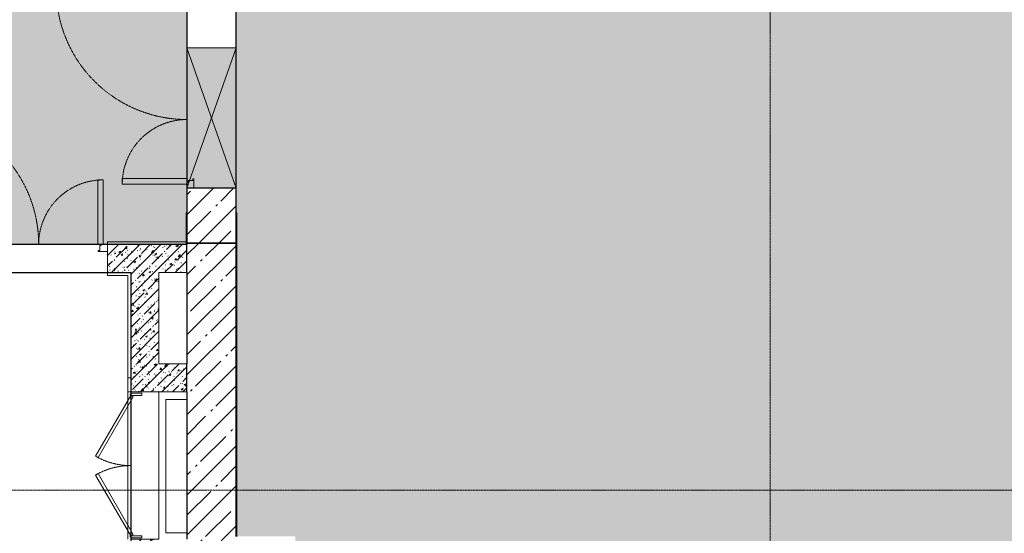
# Model space of a CAD drawing. Header units: millimetres. Extents: x 42571 to 146629, y -34435 to 73146.
# Tile 67 of 93: x 65452 to 72457, y -5922 to -2263. Entities that reach past the tile are written whole.
import ezdxf

# ---------------------------------------------------------------- set-up
doc = ezdxf.new("R2010")
doc.units = ezdxf.units.MM
doc.linetypes.add('-D1-02х01', pattern=[3, 2, -1])
doc.linetypes.add('-D1d1-15x02', pattern=[19, 15, -2, 0, -2])
doc.layers.get('Defpoints').update_dxf_attribs({"color": 31})
for name, color, linetype, lineweight in [('_0', 7, 'Continuous', 13), ('Opening Swing', 7, '-D1-02х01', 5), ('Panel', 7, 'Continuous', 5), ('Двери', 7, 'Continuous', 5), ('Окна', 7, 'Continuous', 5), ('Оси', 7, 'Continuous', 5), ('Основа _2_', 7, 'Continuous', 5), ('Отделка 2 _5_', 7, 'Continuous', 5), ('Перекрытия', 7, 'Continuous', 5), ('Стены', 7, 'Continuous', 5), ('Структура _1_', 7, 'Continuous', 5), ('Элементы узлов', 7, 'Continuous', 5)]:
    doc.layers.add(name, color=color, linetype=linetype, lineweight=lineweight)
pattern_1 = [(45, (-51337.11, -26686.75), (-142.5612, 142.5612), []), (45, (-51194.55, -26686.75), (-142.5612, 142.5612), [252.016, -50.403, 16.764, -33.639])]
pattern_2 = [(45, (-51337.11, -26686.75), (-75.43415, 75.43415), [106.68, -17.78, 3.556, -17.78]), (45, (-51337.11, -26611.36), (-75.43415, 75.43415), []), (50, (-51337.11, -26686.75), (127.52922, -11.15758), [13.335, -146.685]), (355, (-51337.11, -26686.75), (-24.66966, 133.74002), [10.668, -117.348]), (100.451, (-51326.49, -26687.68), (102.85973, 122.58178), [11.333, -124.663]), (46.184, (-51337.11, -26651.19), (189.75516, -29.43036), [20.002, -220.027]), (96.636, (-51321.3, -26653.64), (166.1822, 173.1996), [17, -186.995]), (351.184, (-51337.11, -26651.19), (166.18393, 173.19757), [16.002, -176.022]), (21, (-51319.33, -26660.08), (106.13027, -71.58603), [13.335, -146.685]), (326, (-51319.33, -26660.08), (43.26188, 128.93175), [10.668, -117.348]), (71.451, (-51310.49, -26666.04), (149.39198, 57.34505), [11.333, -124.663]), (37.5, (-51337.114, -26686.746), (2.162228, 59.188357), [3.353, -112.573, 3.353, -115.773, -117.793]), (37.5, (-51337.114, -26686.746), (2.162228, 59.188357), [-235.052, 3.353, -114.44]), (7.5, (-51337.114, -26686.746), (46.773857, 70.126152), [3.353, -64.567, 3.353, -109.906, -44.894]), (7.5, (-51337.114, -26686.746), (46.773857, 70.126152), [-181.178, 3.353, -41.542]), (327.5, (-51376.763, -26686.746), (94.913671, -4.010093), [3.353, -41.097, 3.353, -135.331, -184.023]), (327.5, (-51376.763, -26686.746), (94.913671, -4.010093), [-183.134, 3.353, -180.67]), (317.5, (-51394.54, -26686.75), (103.69057, 17.79882), [3.353, -54.432, 3.353, -88.748, -130.683]), (317.5, (-51394.54, -26686.75), (103.69057, 17.79882), [-149.885, 3.353, -127.33])]

# ---------------------------------------------------------------- blocks, each defined once
blk = doc.blocks.new('A_DOR_Door - Вн_1_Двойные_1450Wx2300_100__ EIW30-V3-50_AS_Plan_L01_Маркировочный - зависимый 4')
at = {"layer": 'Opening Swing'}
for centre, radius, start, end in [((-695, -175), 930, 270, 0), ((695, -175), 460, 180, 270)]:
    blk.add_arc(centre, radius, start, end, dxfattribs=at)
at = {"layer": 'Panel'}
for p, q in [((-725, -125), (-658, -125)), ((-725, -175), (-725, -125)), ((-725, -125), (-725, -175)), ((-658, -125), (-725, -125)), ((-670, -133), (-670, -167)), ((-658, -133), (-670, -133)), ((-670, -133), (-658, -133)), ((-670, -167), (-670, -133)), ((-658, -125), (-658, -133)), ((-658, -133), (-658, -125)), ((725, -125), (725, -175)), ((725, -175), (725, -125)), ((-680, -175), (-725, -175)), ((-725, -175), (-680, -175)), ((-695, -175), (-695, -1105)), ((-655, -175), (-695, -175)), ((-695, -175), (-695, -1105)), ((-680, -167), (-680, -175)), ((-670, -167), (-680, -167)), ((-680, -167), (-670, -167)), ((-680, -175), (-680, -167)), ((-655, -1105), (-655, -175)), ((655, -175), (695, -175)), ((655, -635), (655, -175)), ((725, -175), (680, -175)), ((725, -175), (680, -175)), ((695, -175), (695, -635)), ((695, -175), (695, -635)), ((695, -635), (655, -635)), ((-695, -1105), (-655, -1105))]:
    blk.add_line(p, q, dxfattribs=at)
at = {"layer": 'Panel', "color": 251, "true_color": 0x4c4c4c}
for p, q in [((658, -125), (725, -125)), ((658, -133), (658, -125)), ((658, -125), (658, -133)), ((725, -125), (658, -125)), ((670, -133), (658, -133)), ((658, -133), (670, -133)), ((670, -167), (670, -133)), ((670, -133), (670, -167)), ((680, -167), (670, -167)), ((680, -167), (670, -167)), ((680, -175), (680, -167)), ((680, -167), (680, -175))]:
    blk.add_line(p, q, dxfattribs=at)
blk = doc.blocks.new('A_DOR_Door - Вн_1_Двойные_1450Wx2300_100__ EIW30-18793711-50_AS_Plan_L01_Маркировочный - зависимый 4')
at = {"layer": 'Opening Swing'}
for centre, radius, start, end in [((-695, 100), 930, 360, 90), ((695, 100), 460, 90, 180)]:
    blk.add_arc(centre, radius, start, end, dxfattribs=at)
at = {"layer": 'Panel'}
for p, q in [((-695, 100), (-695, 1030)), ((-695, 1030), (-655, 1030)), ((-695, 100), (-695, 1030)), ((-655, 1030), (-655, 100)), ((655, 560), (655, 100)), ((695, 560), (655, 560)), ((695, 100), (695, 560)), ((695, 100), (695, 560)), ((-680, 100), (-725, 100)), ((-725, 100), (-725, 50)), ((-725, 50), (-725, 100)), ((-725, 100), (-680, 100)), ((-655, 100), (-695, 100)), ((-680, 92), (-680, 100)), ((-680, 100), (-680, 92)), ((-670, 92), (-680, 92)), ((-680, 92), (-670, 92)), ((-670, 58), (-670, 92)), ((-670, 92), (-670, 58)), ((655, 100), (695, 100)), ((680, 92), (670, 92)), ((670, 92), (670, 58)), ((670, 58), (670, 92)), ((680, 92), (670, 92)), ((725, 100), (680, 100)), ((680, 100), (680, 92)), ((725, 100), (680, 100)), ((680, 92), (680, 100)), ((725, 50), (725, 100)), ((725, 100), (725, 50)), ((-725, 50), (-658, 50)), ((-658, 50), (-725, 50)), ((-658, 58), (-670, 58)), ((-670, 58), (-658, 58)), ((-658, 50), (-658, 58)), ((-658, 58), (-658, 50)), ((670, 58), (658, 58)), ((658, 58), (658, 50)), ((658, 50), (658, 58)), ((658, 58), (670, 58)), ((658, 50), (725, 50)), ((725, 50), (658, 50))]:
    blk.add_line(p, q, dxfattribs=at)
blk = doc.blocks.new('A_MEQ_OpeningWall-Rectangular - ОВ_ВК-10676917-50_AS_Plan_L01_Маркировочный - зависимый 4')
at = {"layer": 'Элементы узлов', "true_color": 0x808080, "transparency": 33554585}
blk.add_hatch(color=8, dxfattribs=at).paths.add_polyline_path([(-375, -175), (625, -175), (625, 175), (-375, 175)])
at = {"layer": 'Окна'}
for p, q in [((-375, 175), (-375, -175)), ((625, 175), (625, -175))]:
    blk.add_line(p, q, dxfattribs=at)
at = {"layer": 'Элементы узлов'}
for p, q in [((625, 175), (-375, -175)), ((-375, 175), (625, -175)), ((625, 175), (-375, 175)), ((-375, 175), (-375, -175)), ((625, -175), (625, 175)), ((-375, -175), (625, -175))]:
    blk.add_line(p, q, dxfattribs=at)
blk = doc.blocks.new('A_MEQ_DoorWall - ЭО_СС-12316041-50_AS_Plan_L01_Маркировочный - зависимый 4')
at = {"layer": 'Opening Swing'}
for centre, start, end in [((-375, 100), 360, 30), ((625, 100), 150, 180)]:
    blk.add_arc(centre, 500, start, end, dxfattribs=at)
at = {"layer": 'Panel'}
for p, q in [((58, 350), (-375, 100)), ((-365, 82.7), (68, 332.7)), ((68, 332.7), (58, 350)), ((182, 332.7), (192, 350)), ((615, 82.7), (182, 332.7)), ((192, 350), (625, 100)), ((-375, 100), (-390, 100)), ((-390, 100), (-390, 20)), ((-375, 20), (-375, 100)), ((-375, 100), (-365, 82.7)), ((625, 100), (615, 82.7)), ((640, 100), (625, 100)), ((625, 100), (625, 20)), ((640, 20), (640, 100)), ((-390, 20), (-375, 20)), ((625, 20), (640, 20))]:
    blk.add_line(p, q, dxfattribs=at)
for centre in [(-380, 100), (630, 100)]:
    blk.add_arc(centre, 5, 0, 180, dxfattribs=at)
at = {"layer": 'Двери'}
for p, q in [((-400, 100), (-400, -100)), ((650, 100), (650, -100))]:
    blk.add_line(p, q, dxfattribs=at)
blk = doc.blocks.new('A$Cdea34fad')
at = {"layer": 'Стены'}
h = blk.add_hatch(dxfattribs=at)
h.set_pattern_fill('FP_7', color=256, style=0, pattern_type=2)
h.set_pattern_definition(pattern_1)
h.paths.add_polyline_path([(24071.6, 31601.4), (24421.6, 31601.4), (24421.6, 31991.6), (24071.6, 31991.6), (24071.6, 31816.6)])
h.paths.add_polyline_path([(24079.6, 33441.6), (24421.6, 33441.6), (24421.6, 33719.1), (24071.6, 33719.1), (24071.6, 33441.6)])
h = blk.add_hatch(dxfattribs=at)
h.set_pattern_fill('FP_7', color=256, style=0, pattern_type=2)
h.set_pattern_definition(pattern_1)
h.paths.add_polyline_path([(24071.6, 30046.4), (24421.6, 30046.4), (24421.6, 31601.4), (24071.6, 31601.4), (24071.6, 30541.6)])
h = blk.add_hatch(dxfattribs=at)
h.set_pattern_fill('FP_6', color=256, style=0, pattern_type=2)
h.set_pattern_definition(pattern_2)
h.paths.add_polyline_path([(23619.1, 31391.6), (24071.6, 31391.6), (24071.6, 31591.6), (23506.6, 31591.6), (23506.6, 31391.6)])
h.paths.add_polyline_path([(21895.9, 31391.6), (22056.6, 31391.6), (22056.6, 31591.6), (21671.6, 31591.6), (21671.6, 31391.6)])
h = blk.add_hatch(dxfattribs=at)
h.set_pattern_fill('FP_6', color=256, style=0, pattern_type=2)
h.set_pattern_definition(pattern_2)
h.paths.add_polyline_path([(23871.6, 29291.6), (23871.6, 29491.6), (23671.6, 29491.6), (23671.6, 29291.6)])
h.paths.add_polyline_path([(23671.6, 30541.6), (23871.6, 30541.6), (23871.6, 31391.6), (23671.6, 31391.6), (23671.6, 30641.6)])
h = blk.add_hatch(dxfattribs=at)
h.set_pattern_fill('FP_6', color=256, style=0, pattern_type=2)
h.set_pattern_definition(pattern_2)
h.paths.add_polyline_path([(23871.6, 30541.6), (24071.6, 30541.6), (24071.6, 30741.6), (23871.6, 30741.6)])
h = blk.add_hatch(dxfattribs=at)
h.set_pattern_fill('FP_7', color=256, style=0, pattern_type=2)
h.set_pattern_definition(pattern_1)
h.paths.add_polyline_path([(24421.6, 19441.6), (24421.6, 19966.6), (24071.6, 19966.6), (24071.6, 19441.6)])
h.paths.add_polyline_path([(24421.6, 21416.6), (24421.6, 21691.6), (24071.6, 21691.6), (24071.6, 21416.6), (24413.6, 21416.6)])
h.paths.add_polyline_path([(24421.6, 22391.6), (24421.6, 24661.6), (24071.6, 24661.6), (24071.6, 22391.6), (24307.3, 22391.6)])
h.paths.add_polyline_path([(24182.4, 25341.6), (24421.6, 25341.6), (24421.6, 30046.4), (24071.6, 30046.4), (24071.6, 25341.6), (24172.3, 25341.6)])
at = {"layer": 'Оси', "linetype": '-D1d1-15x02'}
for p, q in [((28221.6, 1921.3), (28221.6, 46787.7)), ((800, 29841.6), (35493.8, 29841.6))]:
    blk.add_line(p, q, dxfattribs=at)
at = {"layer": 'Основа _2_', "lineweight": 9}
for p, q in [((23506.6, 31591.6), (23506.6, 31391.6)), ((24071.6, 31591.6), (23506.6, 31591.6)), ((23506.6, 31591.6), (24071.6, 31591.6)), ((23506.6, 31391.6), (23651.6, 31391.6)), ((23651.6, 31391.6), (23506.6, 31391.6)), ((23651.6, 31391.6), (23671.6, 31391.6)), ((23671.6, 31391.6), (23671.6, 30641.6)), ((23671.6, 30641.6), (23671.6, 31391.6)), ((23871.6, 31391.6), (24071.6, 31391.6)), ((23871.6, 30741.6), (23871.6, 31391.6)), ((24071.6, 30741.6), (23871.6, 30741.6)), ((23671.6, 30641.6), (23671.6, 30541.6)), ((23671.6, 30541.6), (23671.6, 30641.6)), ((23671.6, 30541.6), (23871.6, 30541.6)), ((23871.6, 30541.6), (24071.6, 30541.6))]:
    blk.add_line(p, q, dxfattribs=at)
at = {"layer": 'Отделка 2 _5_'}
for p, q in [((24066.6, 31816.6), (24066.6, 31591.6)), ((24071.6, 31816.6), (24066.6, 31816.6)), ((24426.6, 31816.6), (24421.6, 31816.6)), ((24426.6, 29511.6), (24426.6, 31816.6)), ((24071.6, 31611.6), (23506.6, 31611.6)), ((23506.6, 31611.6), (23506.6, 31591.6)), ((24071.6, 31591.6), (24071.6, 31611.6)), ((24066.6, 31591.6), (24071.6, 31591.6)), ((23506.6, 31391.6), (23506.6, 31371.6)), ((23671.6, 31391.6), (23651.6, 31391.6)), ((23506.6, 31371.6), (23651.6, 31371.6)), ((23651.6, 31371.6), (23651.6, 30641.6)), ((23651.6, 30641.6), (23651.6, 30541.6)), ((23671.6, 30641.6), (23651.6, 30641.6)), ((23651.6, 30641.6), (23671.6, 30641.6)), ((23651.6, 30541.6), (23671.6, 30541.6))]:
    blk.add_line(p, q, dxfattribs=at)
at = {"layer": 'Перекрытия'}
for p, q in [((24071.6, 35041.6), (24071.6, 31591.6)), ((24071.6, 31591.6), (24071.6, 35041.6)), ((24421.6, 29511.6), (24421.6, 34641.6)), ((24421.6, 34641.6), (24421.6, 29511.6)), ((24071.6, 31591.6), (21371.6, 31591.6)), ((21371.6, 31591.6), (24071.6, 31591.6)), ((21671.6, 31391.6), (23671.6, 31391.6)), ((23671.6, 31391.6), (21671.6, 31391.6)), ((23671.6, 31391.6), (23671.6, 30526)), ((23671.6, 30526), (23671.6, 31391.6)), ((23671.6, 30476.6), (23671.6, 29556.6)), ((23671.6, 29556.6), (23671.6, 30476.6)), ((24071.6, 30486.6), (23921.6, 30486.6)), ((23921.6, 30486.6), (23921.6, 29536.6)), ((23921.6, 30486.6), (24071.6, 30486.6)), ((23921.6, 29536.6), (23921.6, 30486.6)), ((24071.6, 29536.6), (24071.6, 30486.6)), ((24071.6, 30486.6), (24071.6, 29536.6)), ((23921.6, 29536.6), (24071.6, 29536.6)), ((24071.6, 29536.6), (23921.6, 29536.6))]:
    blk.add_line(p, q, dxfattribs=at)
at = {"layer": 'Стены'}
for p, q in [((22056.6, 31591.6), (23506.6, 31591.6)), ((23506.6, 31391.6), (23506.6, 31591.6)), ((23506.6, 31391.6), (22056.6, 31391.6)), ((23651.6, 29491.6), (23651.6, 30541.6)), ((23651.6, 30541.6), (23671.6, 30541.6)), ((23871.6, 30541.6), (23671.6, 30541.6)), ((23871.6, 30541.6), (23871.6, 29491.6))]:
    blk.add_line(p, q, dxfattribs=at)
at = {"layer": 'Структура _1_', "lineweight": 25}
for p, q in [((24421.6, 31991.6), (24071.6, 31991.6)), ((24071.6, 31991.6), (24071.6, 31816.6)), ((24421.6, 31816.6), (24421.6, 31991.6)), ((24071.6, 31601.4), (24071.6, 31816.6)), ((24071.6, 31816.6), (24071.6, 31601.4)), ((24421.6, 31816.6), (24421.6, 31601.4)), ((24421.6, 31601.4), (24421.6, 31816.6)), ((24421.6, 31601.4), (24071.6, 31601.4)), ((24071.6, 31601.4), (24071.6, 31591.6)), ((24071.6, 31591.6), (24071.6, 31601.4)), ((24071.6, 31601.4), (24421.6, 31601.4)), ((24421.6, 30046.4), (24421.6, 31601.4)), ((24421.6, 31601.4), (24421.6, 30046.4)), ((24071.6, 31391.6), (24071.6, 31591.6)), ((24071.6, 31391.6), (24071.6, 30741.6)), ((24071.6, 30541.6), (24071.6, 30741.6)), ((24071.6, 30541.6), (24071.6, 30046.4)), ((24071.6, 30046.4), (24071.6, 29491.6)), ((24421.6, 29511.6), (24421.6, 30046.4)), ((24421.6, 30046.4), (24421.6, 29511.6))]:
    blk.add_line(p, q, dxfattribs=at)
at = {"layer": 'Двери', "color": 8, "true_color": 0x7f7f7f}
for name, p, rotation in [('A_DOR_Door - Вн_1_Двойные_1450Wx2300_100__ EIW30-V3-50_AS_Plan_L01_Маркировочный - зависимый 4', (24246.6, 32716.6), 269.9999999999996), ('A_MEQ_DoorWall - ЭО_СС-12316041-50_AS_Plan_L01_Маркировочный - зависимый 4', (23771.6, 29891.6), 90)]:
    blk.add_blockref(name, p, dxfattribs=dict(at, rotation=rotation))
blk.add_blockref('A_DOR_Door - Вн_1_Двойные_1450Wx2300_100__ EIW30-18793711-50_AS_Plan_L01_Маркировочный - зависимый 4', (22781.6, 31491.6), dxfattribs=at)
at = {"layer": 'Окна', "color": 8, "true_color": 0x7f7f7f, "rotation": 89.99999999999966}
blk.add_blockref('A_MEQ_OpeningWall-Rectangular - ОВ_ВК-10676917-50_AS_Plan_L01_Маркировочный - зависимый 4', (24246.6, 32366.6), dxfattribs=at)

msp = doc.modelspace()

# ---------------------------------------------------------------- hatches: boundary and pattern name
at = {"layer": '_0', "transparency": 33554534}
h = msp.add_hatch(color=252, dxfattribs=at)
h.dxf.hatch_style = 1
h.paths.add_polyline_path([(62062.1, -414.4), (63942.1, -419.4), (63942.1, -1514.4), (64242.1, -1514.4), (64242.1, -414.4), (66642.1, -414.4), (66642.1, -3864.4), (63942.1, -3864.4), (63942.1, -4514.4), (62062.1, -4514.4)])
h.paths.add_polyline_path([(66992.1, -15814.4), (66992.1, -8084.4), (67412.1, -8084.4), (67412.1, -5944.4), (66992.1, -5944.4), (66992.1, -1734.4), (67692.1, -1734.4), (67692.1, 385.6), (66642.1, 385.7), (66642.1, 885.6), (71192.1, 885.6), (71192.1, -14.4), (72192.1, -14.4), (72192.1, 885.6), (75342.1, 885.5), (75342.1, -994.3), (75241.8, -994.3), (75241.8, -1614.4), (74342.1, -1614.4), (74342.1, -2614.4), (75142.1, -2614.4), (75142.1, -7064.4), (74342.1, -7064.4), (74342.1, -8064.4), (75142.1, -8064.4), (75142.2, -12514.4), (74342.1, -12514.4), (74342.1, -13414.4), (71992.1, -13414.4), (71992.1, -15814.4)])

# ---------------------------------------------------------------- linework, layer by layer
at = {"layer": 'Defpoints', "linetype": 'ByBlock'}
for points in [[(66992.1, -5944.4), (66992.1, -1734.4), (67692.1, -1734.4), (67692.1, 385.6), (66642.1, 385.7), (66642.1, 885.6), (71192.1, 885.6), (71192.1, -14.4), (72192.1, -14.4), (72192.1, 885.6), (75342.1, 885.5), (75342.1, -994.3), (75241.8, -994.3), (75241.8, -1614.4), (74342.1, -1614.4), (74342.1, -2614.4), (75142.1, -2614.4), (75142.1, -7064.4)], [(61092.1, -15514.4), (61092.1, -13964.4), (64592.1, -13964.4), (64592.1, -12884.4), (64242.1, -12884.4), (64242.1, -7839.4), (64642.1, -7839.4), (64642.1, -6264.4), (64542.1, -6264.4), (64542.1, -4514.4), (64242.1, -4514.4), (64242.1, -4064.4), (66242.1, -4064.4), (66242.1, -6164.4), (66342.1, -6164.4), (66342.5, -7839.4), (66642.1, -7839.4), (66642.1, -10934.4), (66272.1, -10934.4), (66272.1, -13964.4), (66642.1, -13964.4), (66642.1, -16514.4)], [(61092.1, -15514.4), (61092.1, -13964.4), (64592.1, -13964.4), (64592.1, -12884.4), (64242.1, -12884.4), (64242.1, -7839.4), (64642.1, -7839.4), (64642.1, -6264.4), (64542.1, -6264.4), (64542.1, -4514.4), (64242.1, -4514.4), (64242.1, -4064.4), (66242.1, -4064.4), (66242.1, -6164.4), (66342.5, -6164.4), (66342.5, -7839.4), (66642.1, -7839.4), (66642.1, -10934.4), (66272.1, -10934.4), (66272.1, -13964.4), (66642.1, -13964.4), (66642.1, -16514.4)]]:
    msp.add_lwpolyline(points, dxfattribs=at)
msp.add_lwpolyline([(62062.1, -414.4), (63942.1, -419.4), (63942.1, -1514.4), (64242.1, -1514.4), (64242.1, -414.4), (66642.1, -414.4), (66642.1, -3864.4), (63942.1, -3864.4), (63942.1, -4514.4), (62062.1, -4514.4)], close=True, dxfattribs=at)

# ---------------------------------------------------------------- block references
at = {"layer": 'Стены', "linetype": 'ByBlock'}
msp.add_blockref('A$Cdea34fad', (42570.5, -35456), dxfattribs=at)

doc.saveas('drawing.dxf')
